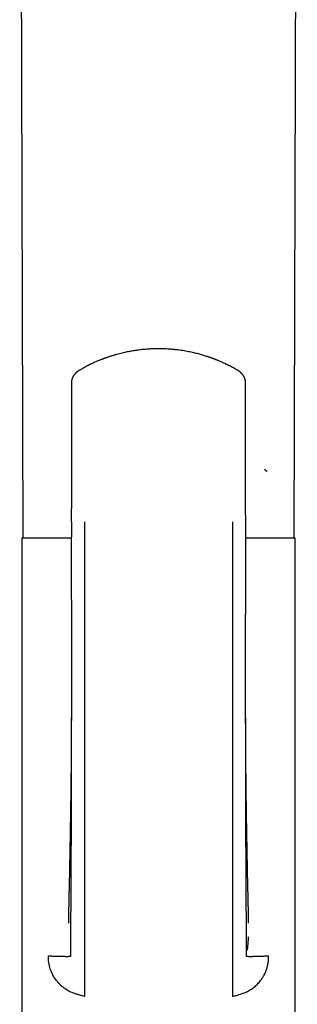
# Model space of a CAD drawing. Header units: millimetres. Extents: x 8 to 676, y 12 to 869.
# Tile 57 of 75: x 391 to 416, y 690 to 780. Entities that reach past the tile are written whole.
import ezdxf

# ---------------------------------------------------------------- set-up
doc = ezdxf.new("R2010")
doc.units = ezdxf.units.MM

msp = doc.modelspace()

# ---------------------------------------------------------------- linework, layer by layer
at = {"color": 7, "linetype": 'Continuous', "lineweight": 30}
for p, q in [((395.953, 746.739), (395.951, 746.732)), ((395.933, 734.095), (395.936, 734.094)), ((391.436, 732.596), (391.436, 667.596)), ((395.929, 732.596), (391.436, 732.596)), ((416.236, 732.596), (411.748, 732.596)), ((416.236, 667.596), (416.236, 732.596)), ((397.136, 691.048), (396.836, 691.137)), ((410.536, 691.048), (410.836, 691.137))]:
    msp.add_line(p, q, dxfattribs=at)
at = {"color": 7, "linetype": 'Continuous', "lineweight": 30, "flags": 128}
for points in [[(391.243, 838.185), (391.353, 795.437), (391.516, 732.596)], [(416.157, 732.596), (416.319, 795.432), (416.43, 838.187)]]:
    msp.add_lwpolyline(points, dxfattribs=at)
at = {"color": 7, "linetype": 'Continuous', "lineweight": 30}
for points, knots in [([(411.034, 747.806), (410.967, 747.845), (410.837, 747.922), (410.643, 748.031), (410.458, 748.132), (410.28, 748.225), (410.111, 748.311), (409.942, 748.393), (409.774, 748.472), (409.609, 748.547), (409.457, 748.614), (409.322, 748.671), (409.203, 748.721), (409.1, 748.762), (409.009, 748.798), (408.929, 748.829), (408.864, 748.854), (408.813, 748.873), (408.773, 748.888), (408.739, 748.9), (408.71, 748.911), (408.687, 748.919), (408.666, 748.927), (408.642, 748.935), (408.611, 748.947), (408.57, 748.961), (408.513, 748.981), (408.442, 749.006), (408.361, 749.033), (408.281, 749.06), (408.165, 749.098), (408.015, 749.145), (407.833, 749.199), (407.649, 749.252), (407.457, 749.304), (407.25, 749.356), (407.032, 749.408), (406.801, 749.46), (406.557, 749.509), (406.3, 749.557), (406.031, 749.602), (405.749, 749.643), (405.455, 749.68), (405.151, 749.712), (404.843, 749.737), (404.538, 749.755), (404.241, 749.767), (403.929, 749.773), (403.605, 749.771), (403.27, 749.762), (402.948, 749.745), (402.638, 749.722), (402.341, 749.693), (402.075, 749.662), (401.84, 749.631), (401.633, 749.6), (401.428, 749.566), (401.218, 749.528), (400.997, 749.485), (400.768, 749.436), (400.531, 749.382), (400.287, 749.322), (400.033, 749.254), (399.82, 749.193), (399.651, 749.142), (399.527, 749.103), (399.408, 749.065), (399.296, 749.028), (399.199, 748.994), (399.115, 748.965), (399.052, 748.943), (399.008, 748.927), (398.979, 748.917), (398.955, 748.908), (398.935, 748.9), (398.919, 748.895), (398.904, 748.889), (398.884, 748.881), (398.852, 748.87), (398.809, 748.853), (398.753, 748.832), (398.687, 748.807), (398.609, 748.776), (398.515, 748.739), (398.405, 748.694), (398.278, 748.64), (398.138, 748.58), (397.984, 748.511), (397.817, 748.434), (397.642, 748.35), (397.458, 748.258), (397.267, 748.16), (397.066, 748.051), (396.855, 747.933), (396.712, 747.849), (396.639, 747.806)], [0, 0, 0, 0, 0.015692, 0.030639, 0.044843, 0.058302, 0.071017, 0.082987, 0.09614, 0.108258, 0.119343, 0.129394, 0.137635, 0.145022, 0.151556, 0.157236, 0.162062, 0.165433, 0.168225, 0.170583, 0.172639, 0.174255, 0.175483, 0.177087, 0.179325, 0.182196, 0.1857, 0.191366, 0.197092, 0.202745, 0.208324, 0.221316, 0.233894, 0.24606, 0.259332, 0.273383, 0.288211, 0.303817, 0.3202, 0.33736, 0.355297, 0.374011, 0.393502, 0.41377, 0.434208, 0.454231, 0.473738, 0.49273, 0.515461, 0.537403, 0.558559, 0.578931, 0.598518, 0.617322, 0.631546, 0.645286, 0.658638, 0.672591, 0.687406, 0.703086, 0.71886, 0.735426, 0.752784, 0.770936, 0.779344, 0.787913, 0.796524, 0.804337, 0.811187, 0.817074, 0.821997, 0.824364, 0.82642, 0.828165, 0.829576, 0.830635, 0.831457, 0.832756, 0.835037, 0.838141, 0.842069, 0.846822, 0.852398, 0.858799, 0.866946, 0.876129, 0.886347, 0.897601, 0.909891, 0.923216, 0.93673, 0.951165, 0.966522, 0.9828, 1, 1, 1, 1]), ([(396.639, 747.806), (396.624, 747.796), (396.596, 747.779), (396.559, 747.755), (396.529, 747.735), (396.505, 747.717), (396.485, 747.702), (396.467, 747.689), (396.45, 747.676), (396.433, 747.662), (396.414, 747.646), (396.39, 747.626), (396.361, 747.6), (396.328, 747.569), (396.299, 747.54), (396.272, 747.512), (396.247, 747.484), (396.22, 747.452), (396.191, 747.417), (396.165, 747.381), (396.141, 747.347), (396.119, 747.312), (396.093, 747.27), (396.068, 747.222), (396.044, 747.173), (396.025, 747.129), (396.01, 747.088), (395.997, 747.049), (395.986, 747.014), (395.977, 746.98), (395.97, 746.947), (395.962, 746.909), (395.954, 746.86), (395.947, 746.799), (395.946, 746.755), (395.945, 746.731)], [0, 0, 0, 0, 0.03885, 0.071701, 0.098452, 0.119, 0.138352, 0.154262, 0.170143, 0.186999, 0.205043, 0.224578, 0.258685, 0.293855, 0.326414, 0.353898, 0.380606, 0.412297, 0.449279, 0.483806, 0.51355, 0.5425, 0.57807, 0.623644, 0.663858, 0.699085, 0.731975, 0.760255, 0.789673, 0.814687, 0.83627, 0.864435, 0.90134, 0.946651, 1, 1, 1, 1]), ([(411.727, 746.731), (411.726, 746.755), (411.725, 746.799), (411.719, 746.86), (411.711, 746.909), (411.703, 746.948), (411.695, 746.981), (411.687, 747.014), (411.676, 747.049), (411.663, 747.086), (411.65, 747.122), (411.634, 747.16), (411.616, 747.2), (411.594, 747.243), (411.571, 747.283), (411.55, 747.318), (411.529, 747.35), (411.505, 747.385), (411.475, 747.425), (411.444, 747.463), (411.414, 747.497), (411.386, 747.527), (411.357, 747.557), (411.323, 747.589), (411.288, 747.622), (411.251, 747.653), (411.225, 747.674), (411.206, 747.688), (411.195, 747.697), (411.182, 747.707), (411.166, 747.719), (411.143, 747.735), (411.114, 747.755), (411.077, 747.779), (411.049, 747.796), (411.033, 747.806)], [0, 0, 0, 0, 0.053411, 0.098751, 0.135661, 0.163808, 0.185356, 0.210346, 0.239758, 0.268038, 0.296248, 0.325648, 0.358384, 0.3955, 0.433714, 0.46131, 0.486464, 0.519934, 0.559044, 0.599227, 0.631599, 0.661508, 0.693029, 0.726947, 0.767617, 0.803134, 0.834162, 0.84495, 0.855792, 0.866733, 0.881001, 0.90155, 0.9283, 0.961151, 1, 1, 1, 1]), ([(395.948, 746.739), (395.947, 746.346), (395.945, 745.468), (395.942, 744.104), (395.94, 742.647), (395.937, 741.189), (395.935, 739.74), (395.933, 738.299), (395.931, 736.868), (395.929, 735.466), (395.928, 734.542), (395.928, 734.095)], [0, 0, 0, 0, 0.0931351, 0.2084292, 0.3237029, 0.4389662, 0.5542252, 0.667424, 0.7806196, 0.8938076, 1, 1, 1, 1]), ([(411.745, 734.096), (411.744, 734.552), (411.743, 735.493), (411.741, 736.92), (411.74, 738.378), (411.737, 739.835), (411.735, 741.284), (411.733, 742.725), (411.73, 744.156), (411.728, 745.494), (411.726, 746.354), (411.725, 746.738)], [0, 0, 0, 0, 0.108142, 0.223409, 0.338684, 0.453962, 0.569243, 0.682469, 0.795705, 0.908962, 1, 1, 1, 1]), ([(411.726, 746.738), (411.727, 746.738), (411.728, 746.735), (411.727, 746.733), (411.726, 746.731)], [0, 0, 0, 0, 0.055839, 1, 1, 1, 1]), ([(413.706, 738.657), (413.691, 738.658), (413.662, 738.662), (413.626, 738.676), (413.599, 738.691), (413.576, 738.708), (413.554, 738.73), (413.531, 738.761), (413.511, 738.803), (413.507, 738.836), (413.505, 738.854)], [0, 0, 0, 0, 0.1480413, 0.276574, 0.3781471, 0.4534812, 0.549536, 0.6772059, 0.8307151, 1, 1, 1, 1]), ([(395.932, 734.096), (395.932, 733.892), (395.931, 733.488), (395.929, 732.888), (395.928, 732.3), (395.928, 731.724), (395.927, 731.16), (395.927, 730.609), (395.927, 730.07), (395.927, 729.535), (395.927, 729.006), (395.928, 728.482), (395.928, 727.972), (395.928, 727.476), (395.929, 726.995), (395.929, 726.527), (395.929, 726.074), (395.93, 725.635), (395.93, 725.21), (395.93, 724.8), (395.931, 724.403), (395.931, 724.028), (395.931, 723.674), (395.931, 723.339), (395.932, 723.017), (395.932, 722.707), (395.932, 722.274), (395.933, 721.714), (395.933, 721.025), (395.933, 720.34), (395.933, 719.658), (395.934, 718.979), (395.934, 718.197), (395.934, 717.577), (395.934, 717.121), (395.933, 716.938), (395.933, 716.765), (395.932, 716.593), (395.931, 716.423), (395.93, 716.256), (395.929, 716.104), (395.928, 715.965), (395.928, 715.841), (395.927, 715.764), (395.927, 715.727)], [0, 0, 0, 0, 0.033094, 0.065562, 0.097391, 0.128575, 0.159103, 0.188969, 0.218166, 0.246689, 0.275842, 0.304244, 0.331893, 0.358783, 0.384913, 0.410279, 0.434881, 0.458715, 0.481782, 0.50408, 0.525608, 0.546368, 0.565239, 0.583429, 0.600939, 0.617769, 0.633922, 0.67162, 0.709123, 0.746452, 0.783614, 0.820618, 0.857469, 0.911688, 0.922193, 0.932207, 0.941699, 0.950673, 0.960683, 0.969967, 0.978531, 0.986384, 0.993535, 1, 1, 1, 1]), ([(397.136, 734.096), (397.136, 732.623), (397.136, 729.678), (397.136, 725.269), (397.136, 720.872), (397.136, 716.491), (397.136, 712.372), (397.136, 708.514), (397.136, 704.913), (397.136, 702.227), (397.136, 700.442), (397.136, 699.551), (397.136, 698.661), (397.136, 697.771), (397.136, 696.905), (397.136, 696.146), (397.136, 695.503), (397.136, 694.974), (397.136, 694.507), (397.136, 694.076), (397.136, 693.714), (397.136, 693.441), (397.136, 693.339), (397.136, 693.288)], [0, 0, 0, 0, 0.100118, 0.200225, 0.300317, 0.400397, 0.500464, 0.58384, 0.667207, 0.750568, 0.771408, 0.792247, 0.813086, 0.833919, 0.854718, 0.8755, 0.891066, 0.906639, 0.922195, 0.937735, 0.958479, 0.979224, 1, 1, 1, 1]), ([(410.536, 734.096), (410.536, 733.524), (410.536, 732.38), (410.536, 730.666), (410.536, 728.953), (410.536, 727.24), (410.536, 725.527), (410.536, 723.813), (410.536, 722.145), (410.536, 720.526), (410.536, 718.956), (410.536, 717.389), (410.536, 715.829), (410.536, 714.275), (410.536, 712.755), (410.536, 711.269), (410.536, 709.815), (410.536, 708.368), (410.536, 707.025), (410.536, 705.781), (410.536, 704.631), (410.536, 703.469), (410.536, 702.352), (410.536, 701.278), (410.536, 700.247), (410.536, 699.417), (410.536, 698.789), (410.536, 698.371), (410.536, 697.95), (410.536, 697.531), (410.536, 697.115), (410.536, 696.748), (410.536, 696.43), (410.536, 696.159), (410.536, 695.894), (410.536, 695.635), (410.536, 695.385), (410.536, 695.144), (410.536, 694.915), (410.536, 694.699), (410.536, 694.497), (410.536, 694.311), (410.536, 694.141), (410.536, 693.988), (410.536, 693.852), (410.536, 693.732), (410.536, 693.618), (410.536, 693.514), (410.536, 693.421), (410.536, 693.345), (410.536, 693.307), (410.536, 693.288)], [0, 0, 0, 0, 0.038871, 0.077719, 0.116565, 0.155432, 0.194343, 0.233327, 0.272387, 0.308233, 0.344083, 0.379894, 0.415629, 0.451255, 0.486724, 0.520375, 0.553833, 0.5872, 0.620611, 0.647017, 0.673663, 0.700641, 0.728041, 0.751687, 0.775748, 0.800243, 0.809985, 0.819794, 0.829669, 0.839611, 0.84962, 0.859695, 0.866605, 0.873544, 0.880514, 0.887516, 0.894554, 0.90162, 0.908707, 0.915814, 0.922937, 0.930068, 0.937198, 0.944314, 0.951414, 0.958492, 0.965539, 0.974284, 0.982952, 0.991531, 1, 1, 1, 1]), ([(411.745, 715.727), (411.745, 715.733), (411.745, 715.745), (411.744, 715.776), (411.742, 715.818), (411.741, 715.87), (411.74, 715.931), (411.74, 716.003), (411.739, 716.083), (411.739, 716.168), (411.739, 716.257), (411.739, 716.393), (411.739, 716.58), (411.739, 716.813), (411.739, 717.051), (411.739, 717.293), (411.739, 717.547), (411.739, 717.816), (411.739, 718.099), (411.739, 718.397), (411.739, 718.708), (411.739, 719.032), (411.739, 719.369), (411.739, 719.719), (411.739, 720.342), (411.74, 721.233), (411.741, 722.39), (411.741, 723.547), (411.743, 724.711), (411.744, 725.881), (411.745, 727.057), (411.746, 727.957), (411.746, 728.58), (411.746, 728.924), (411.747, 729.263), (411.747, 729.594), (411.747, 729.914), (411.747, 730.224), (411.747, 730.523), (411.747, 730.824), (411.747, 731.127), (411.747, 731.429), (411.747, 731.718), (411.747, 731.994), (411.747, 732.255), (411.747, 732.503), (411.747, 732.709), (411.747, 732.876), (411.747, 733.008), (411.747, 733.139), (411.747, 733.273), (411.747, 733.416), (411.747, 733.57), (411.746, 733.735), (411.746, 733.912), (411.746, 734.033), (411.746, 734.096)], [0, 0, 0, 0, 0.002477, 0.005055, 0.007869, 0.011026, 0.014538, 0.018504, 0.02295, 0.027648, 0.032499, 0.037502, 0.049897, 0.063138, 0.075674, 0.088884, 0.102767, 0.117323, 0.13287, 0.149119, 0.166068, 0.18372, 0.202074, 0.221132, 0.240894, 0.303736, 0.366563, 0.42939, 0.492228, 0.555933, 0.619618, 0.683251, 0.701985, 0.720712, 0.739161, 0.757037, 0.77434, 0.79107, 0.807227, 0.822809, 0.839916, 0.856275, 0.871884, 0.886746, 0.90086, 0.914228, 0.926849, 0.934253, 0.941374, 0.948219, 0.955352, 0.963136, 0.971413, 0.980317, 0.989846, 1, 1, 1, 1]), ([(395.928, 716.3), (395.927, 715.884), (395.926, 714.937), (395.923, 713.457), (395.919, 711.857), (395.915, 710.251), (395.912, 708.838), (395.908, 707.621), (395.905, 706.602), (395.902, 705.59), (395.898, 704.587), (395.894, 703.595), (395.891, 702.618), (395.888, 701.73), (395.884, 700.929), (395.881, 700.214), (395.875, 699.511), (395.87, 698.943), (395.865, 698.51), (395.862, 698.208), (395.859, 697.912), (395.857, 697.622), (395.855, 697.339), (395.853, 697.064), (395.851, 696.807), (395.85, 696.569), (395.849, 696.35), (395.848, 696.144), (395.847, 695.951), (395.846, 695.774), (395.846, 695.613), (395.845, 695.468), (395.845, 695.34), (395.845, 695.227), (395.845, 695.125), (395.845, 695.034), (395.845, 694.954), (395.845, 694.888), (395.845, 694.833), (395.845, 694.785), (395.845, 694.744), (395.845, 694.714), (395.846, 694.697), (395.846, 694.688), (395.845, 694.683), (395.837, 694.681), (395.816, 694.678), (395.781, 694.675), (395.734, 694.673), (395.674, 694.671), (395.599, 694.67), (395.512, 694.669), (395.413, 694.67), (395.304, 694.671), (395.18, 694.673), (395.041, 694.675), (394.894, 694.679), (394.743, 694.683), (394.589, 694.687), (394.423, 694.693), (394.244, 694.699), (394.053, 694.706), (393.914, 694.712), (393.844, 694.715)], [0, 0, 0, 0, 0.037754, 0.08611, 0.134734, 0.183673, 0.232802, 0.26408, 0.295284, 0.326329, 0.357133, 0.387614, 0.417695, 0.447299, 0.469724, 0.491796, 0.51351, 0.534872, 0.544346, 0.553746, 0.563076, 0.572334, 0.581521, 0.590637, 0.599676, 0.607785, 0.615837, 0.623834, 0.631784, 0.639706, 0.64762, 0.655542, 0.663493, 0.671493, 0.679556, 0.688673, 0.697911, 0.7073, 0.716858, 0.726604, 0.739679, 0.753138, 0.767014, 0.777912, 0.789087, 0.800548, 0.812317, 0.824411, 0.836601, 0.849073, 0.861803, 0.874767, 0.88674, 0.898876, 0.911164, 0.923588, 0.936128, 0.946655, 0.957244, 0.967884, 0.978563, 0.98927, 1, 1, 1, 1]), ([(395.928, 716.304), (395.928, 716.289), (395.928, 716.257), (395.928, 716.205), (395.928, 716.147), (395.928, 716.085), (395.927, 716.023), (395.927, 715.965), (395.927, 715.914), (395.927, 715.868), (395.927, 715.823), (395.927, 715.769), (395.927, 715.705), (395.927, 715.638), (395.926, 715.572), (395.926, 715.512), (395.926, 715.458), (395.926, 715.409), (395.926, 715.359), (395.926, 715.304), (395.925, 715.239), (395.925, 715.165), (395.925, 715.082), (395.924, 715.001), (395.924, 714.929), (395.924, 714.869), (395.924, 714.816), (395.923, 714.769), (395.923, 714.725), (395.923, 714.67), (395.923, 714.599), (395.922, 714.509), (395.922, 714.41), (395.921, 714.307), (395.921, 714.209), (395.92, 714.12), (395.92, 714.044), (395.92, 713.978), (395.919, 713.921), (395.919, 713.872), (395.919, 713.824), (395.919, 713.772), (395.918, 713.716), (395.918, 713.654), (395.917, 713.587), (395.917, 713.516), (395.916, 713.432), (395.916, 713.338), (395.915, 713.235), (395.914, 713.135), (395.914, 713.046), (395.913, 712.965), (395.913, 712.887), (395.912, 712.805), (395.912, 712.73), (395.911, 712.666), (395.911, 712.616), (395.91, 712.571), (395.91, 712.529), (395.91, 712.477), (395.909, 712.412), (395.908, 712.334), (395.908, 712.246), (395.907, 712.148), (395.906, 712.042), (395.905, 711.935), (395.904, 711.831), (395.903, 711.733), (395.902, 711.641), (395.901, 711.55), (395.901, 711.458), (395.9, 711.366), (395.899, 711.278), (395.898, 711.202), (395.897, 711.141), (395.897, 711.09), (395.896, 711.035), (395.896, 710.972), (395.895, 710.903), (395.894, 710.815), (395.893, 710.711), (395.892, 710.596), (395.89, 710.487), (395.889, 710.388), (395.888, 710.299), (395.887, 710.229), (395.887, 710.17), (395.886, 710.117), (395.885, 710.056), (395.885, 709.994), (395.884, 709.934), (395.883, 709.876), (395.882, 709.82), (395.882, 709.771), (395.881, 709.729), (395.881, 709.689), (395.88, 709.647), (395.88, 709.601), (395.879, 709.547), (395.878, 709.48), (395.877, 709.4), (395.876, 709.315), (395.875, 709.235), (395.874, 709.159), (395.873, 709.085), (395.872, 709.007), (395.871, 708.926), (395.87, 708.837), (395.868, 708.744), (395.867, 708.65), (395.866, 708.562), (395.865, 708.489), (395.864, 708.423), (395.863, 708.358), (395.862, 708.286), (395.861, 708.213), (395.86, 708.144), (395.859, 708.082), (395.858, 708.015), (395.856, 707.939), (395.855, 707.844), (395.853, 707.738), (395.852, 707.624), (395.85, 707.51), (395.848, 707.399), (395.847, 707.308), (395.846, 707.237), (395.845, 707.185), (395.844, 707.136), (395.843, 707.088), (395.842, 707.038), (395.841, 706.983), (395.84, 706.922), (395.839, 706.858), (395.838, 706.792), (395.837, 706.727), (395.836, 706.664), (395.835, 706.608), (395.834, 706.557), (395.834, 706.507), (395.833, 706.454), (395.832, 706.398), (395.831, 706.34), (395.83, 706.277), (395.829, 706.213), (395.828, 706.153), (395.827, 706.101), (395.826, 706.052), (395.825, 705.998), (395.824, 705.932), (395.823, 705.857), (395.821, 705.76), (395.819, 705.649), (395.817, 705.527), (395.815, 705.413), (395.813, 705.301), (395.811, 705.19), (395.809, 705.094), (395.808, 705.014), (395.806, 704.95), (395.805, 704.885), (395.804, 704.82), (395.803, 704.764), (395.802, 704.717), (395.802, 704.68), (395.801, 704.641), (395.8, 704.596), (395.799, 704.534), (395.798, 704.458), (395.796, 704.372), (395.795, 704.292), (395.793, 704.219), (395.792, 704.159), (395.791, 704.11), (395.79, 704.065), (395.789, 704.016), (395.789, 703.964), (395.788, 703.913), (395.787, 703.863), (395.786, 703.811), (395.785, 703.746), (395.783, 703.673), (395.782, 703.6), (395.781, 703.534), (395.779, 703.47), (395.778, 703.408), (395.777, 703.355), (395.776, 703.307), (395.776, 703.257), (395.774, 703.2), (395.773, 703.141), (395.772, 703.089), (395.772, 703.045), (395.771, 703.004), (395.77, 702.959), (395.769, 702.907), (395.768, 702.856), (395.767, 702.796), (395.765, 702.726), (395.764, 702.646), (395.762, 702.564), (395.761, 702.483), (395.759, 702.397), (395.757, 702.305), (395.755, 702.212), (395.753, 702.117), (395.752, 702.025), (395.75, 701.931), (395.748, 701.841), (395.746, 701.765), (395.745, 701.704), (395.744, 701.654), (395.742, 701.6), (395.741, 701.538), (395.74, 701.477), (395.738, 701.42), (395.737, 701.375), (395.737, 701.338), (395.736, 701.304), (395.735, 701.268), (395.733, 701.192), (395.73, 701.079), (395.727, 700.924), (395.723, 700.769), (395.719, 700.609), (395.715, 700.459), (395.711, 700.305), (395.708, 700.153), (395.704, 699.998), (395.701, 699.846), (395.698, 699.696), (395.695, 699.549), (395.692, 699.417), (395.689, 699.294), (395.687, 699.182), (395.685, 699.074), (395.683, 698.97), (395.681, 698.868), (395.679, 698.757), (395.677, 698.641), (395.675, 698.526), (395.673, 698.421), (395.671, 698.319), (395.669, 698.215), (395.667, 698.12), (395.666, 698.055), (395.665, 698.017), (395.665, 697.999), (395.665, 697.982), (395.664, 697.964), (395.664, 697.944), (395.664, 697.922), (395.663, 697.895), (395.662, 697.866), (395.662, 697.838), (395.661, 697.818), (395.661, 697.801), (395.661, 697.786), (395.66, 697.77), (395.66, 697.756), (395.66, 697.745), (395.66, 697.735), (395.659, 697.726), (395.659, 697.717), (395.659, 697.711), (395.659, 697.708), (395.659, 697.708), (395.659, 697.708)], [0, 0, 0, 0, 0.0022893, 0.0048525, 0.0076998, 0.0108388, 0.013947, 0.0166377, 0.0192722, 0.0213263, 0.0232998, 0.0258746, 0.0291258, 0.0326001, 0.0357975, 0.0387168, 0.0413595, 0.0437524, 0.0459069, 0.0486491, 0.0517851, 0.05543, 0.0595198, 0.0640294, 0.0671984, 0.0701669, 0.072753, 0.0749572, 0.0770427, 0.0792641, 0.0830176, 0.0874457, 0.0924692, 0.0975929, 0.1025663, 0.1068696, 0.1105764, 0.1137504, 0.1165406, 0.1189537, 0.1210626, 0.1235362, 0.1265384, 0.1293604, 0.1326494, 0.1363501, 0.1398837, 0.1450132, 0.1500963, 0.1551309, 0.1596619, 0.1631736, 0.1670665, 0.1712605, 0.1752084, 0.1781147, 0.1806382, 0.1826613, 0.1846455, 0.186922, 0.1903447, 0.1942428, 0.1983992, 0.2033746, 0.2086116, 0.2140725, 0.2192509, 0.2239456, 0.2285137, 0.2328949, 0.2374236, 0.2420371, 0.2464676, 0.250554, 0.2531978, 0.2555162, 0.2581713, 0.2613337, 0.2648097, 0.2684164, 0.2743452, 0.280152, 0.2855145, 0.2904532, 0.2949068, 0.2986633, 0.3009013, 0.3035762, 0.306662, 0.3099114, 0.3127479, 0.3156574, 0.3185047, 0.3209598, 0.3230083, 0.3247571, 0.3269039, 0.3291817, 0.3317136, 0.334816, 0.3392501, 0.3435914, 0.3474033, 0.3511242, 0.3549044, 0.3585544, 0.362754, 0.3669781, 0.3717436, 0.376601, 0.38099, 0.3849078, 0.3875345, 0.390758, 0.3945722, 0.3983276, 0.40174, 0.4048099, 0.407561, 0.4117838, 0.416176, 0.4218077, 0.4275616, 0.4332751, 0.4388304, 0.4442114, 0.4468676, 0.4494749, 0.4519776, 0.4543017, 0.4566668, 0.4594112, 0.4625805, 0.4658688, 0.4689816, 0.4724588, 0.475665, 0.4784752, 0.4808705, 0.4832372, 0.4860336, 0.4887586, 0.4916998, 0.4948424, 0.498186, 0.5013264, 0.5038986, 0.5059274, 0.5087769, 0.512054, 0.5158105, 0.5200959, 0.5266416, 0.5325866, 0.5383858, 0.5439392, 0.5494348, 0.5552007, 0.5583535, 0.5615759, 0.5648675, 0.5682273, 0.5713358, 0.5734263, 0.5752094, 0.5770772, 0.5793263, 0.5819564, 0.5865032, 0.5908494, 0.5949754, 0.5986651, 0.6018742, 0.6039877, 0.6062411, 0.6086982, 0.6113857, 0.6141367, 0.6164449, 0.6188883, 0.622147, 0.6262566, 0.6299484, 0.6332407, 0.6363642, 0.6397562, 0.6426481, 0.6445211, 0.6470564, 0.6502167, 0.6532516, 0.6560194, 0.6582229, 0.659975, 0.6622904, 0.6651494, 0.6678493, 0.6702351, 0.6742665, 0.6785865, 0.6825183, 0.6867959, 0.6910442, 0.6958741, 0.7009437, 0.7054399, 0.7104421, 0.7151983, 0.7200342, 0.7245559, 0.7270356, 0.7295407, 0.7323057, 0.735473, 0.7392209, 0.7418711, 0.7443659, 0.7462423, 0.7477498, 0.7496646, 0.7518634, 0.7596565, 0.7674403, 0.7759591, 0.7837975, 0.7920935, 0.7991853, 0.8078134, 0.8157635, 0.8234973, 0.8319036, 0.8399599, 0.8474489, 0.8538786, 0.8605676, 0.8666946, 0.8726717, 0.8792083, 0.885105, 0.8934668, 0.9015234, 0.9082336, 0.915711, 0.9241965, 0.9329856, 0.9405816, 0.9427802, 0.9446557, 0.9462648, 0.9481523, 0.9504349, 0.9531143, 0.9559673, 0.9606304, 0.9645493, 0.9679843, 0.9701528, 0.9729563, 0.9763552, 0.9794308, 0.9819488, 0.9840618, 0.9873245, 0.9906874, 0.994334, 0.9978721, 1, 1, 1, 1]), ([(412.014, 697.712), (412.014, 697.712), (412.014, 697.711), (412.014, 697.714), (412.013, 697.719), (412.013, 697.725), (412.013, 697.733), (412.013, 697.743), (412.013, 697.753), (412.012, 697.764), (412.012, 697.775), (412.012, 697.787), (412.012, 697.798), (412.011, 697.808), (412.011, 697.819), (412.011, 697.832), (412.011, 697.85), (412.01, 697.871), (412.01, 697.899), (412.009, 697.927), (412.009, 697.953), (412.008, 697.973), (412.008, 697.991), (412.008, 698.008), (412.007, 698.024), (412.007, 698.044), (412.006, 698.067), (412.006, 698.093), (412.005, 698.123), (412.005, 698.158), (412.004, 698.201), (412.003, 698.248), (412.002, 698.295), (412.002, 698.336), (412.001, 698.371), (412, 698.401), (412, 698.431), (411.999, 698.465), (411.998, 698.504), (411.998, 698.548), (411.997, 698.599), (411.996, 698.657), (411.995, 698.717), (411.993, 698.793), (411.991, 698.882), (411.989, 698.988), (411.987, 699.097), (411.985, 699.204), (411.983, 699.313), (411.981, 699.421), (411.979, 699.524), (411.977, 699.62), (411.975, 699.712), (411.973, 699.806), (411.97, 699.902), (411.968, 699.999), (411.966, 700.106), (411.963, 700.214), (411.961, 700.317), (411.959, 700.405), (411.957, 700.483), (411.955, 700.551), (411.954, 700.614), (411.952, 700.678), (411.95, 700.748), (411.949, 700.815), (411.947, 700.878), (411.946, 700.936), (411.944, 700.997), (411.943, 701.063), (411.941, 701.125), (411.94, 701.178), (411.939, 701.219), (411.938, 701.258), (411.937, 701.299), (411.936, 701.343), (411.935, 701.393), (411.934, 701.445), (411.932, 701.499), (411.931, 701.549), (411.93, 701.597), (411.929, 701.648), (411.928, 701.699), (411.927, 701.753), (411.925, 701.81), (411.924, 701.872), (411.923, 701.934), (411.921, 702.008), (411.92, 702.09), (411.918, 702.18), (411.916, 702.265), (411.914, 702.348), (411.913, 702.432), (411.911, 702.504), (411.91, 702.57), (411.909, 702.635), (411.908, 702.706), (411.906, 702.776), (411.905, 702.845), (411.904, 702.914), (411.902, 702.985), (411.901, 703.045), (411.9, 703.095), (411.899, 703.138), (411.899, 703.183), (411.898, 703.227), (411.897, 703.263), (411.896, 703.295), (411.896, 703.328), (411.895, 703.368), (411.894, 703.413), (411.893, 703.473), (411.892, 703.545), (411.89, 703.63), (411.889, 703.712), (411.887, 703.796), (411.886, 703.881), (411.884, 703.964), (411.883, 704.042), (411.881, 704.118), (411.88, 704.196), (411.878, 704.277), (411.877, 704.357), (411.875, 704.439), (411.874, 704.521), (411.872, 704.604), (411.871, 704.688), (411.869, 704.774), (411.868, 704.857), (411.866, 704.934), (411.865, 705.003), (411.864, 705.065), (411.863, 705.118), (411.862, 705.164), (411.861, 705.204), (411.861, 705.242), (411.86, 705.284), (411.859, 705.333), (411.858, 705.386), (411.857, 705.443), (411.856, 705.502), (411.855, 705.563), (411.854, 705.622), (411.853, 705.674), (411.852, 705.721), (411.851, 705.765), (411.851, 705.811), (411.85, 705.859), (411.849, 705.922), (411.847, 705.995), (411.846, 706.076), (411.845, 706.154), (411.843, 706.234), (411.842, 706.318), (411.841, 706.402), (411.839, 706.483), (411.838, 706.572), (411.836, 706.671), (411.834, 706.78), (411.832, 706.889), (411.831, 706.986), (411.829, 707.074), (411.828, 707.151), (411.827, 707.226), (411.826, 707.293), (411.825, 707.35), (411.824, 707.398), (411.824, 707.442), (411.823, 707.486), (411.822, 707.536), (411.821, 707.593), (411.82, 707.658), (411.819, 707.736), (411.818, 707.825), (411.816, 707.924), (411.815, 708.022), (411.813, 708.114), (411.812, 708.189), (411.811, 708.248), (411.811, 708.296), (411.81, 708.347), (411.809, 708.407), (411.808, 708.473), (411.807, 708.541), (411.806, 708.612), (411.805, 708.682), (411.804, 708.75), (411.803, 708.81), (411.803, 708.863), (411.802, 708.913), (411.801, 708.964), (411.801, 709.019), (411.8, 709.08), (411.799, 709.145), (411.798, 709.21), (411.797, 709.273), (411.796, 709.329), (411.796, 709.383), (411.795, 709.438), (411.794, 709.496), (411.793, 709.565), (411.792, 709.642), (411.791, 709.722), (411.79, 709.797), (411.79, 709.872), (411.789, 709.949), (411.788, 710.027), (411.787, 710.109), (411.786, 710.197), (411.784, 710.296), (411.783, 710.397), (411.782, 710.481), (411.782, 710.543), (411.781, 710.586), (411.781, 710.628), (411.78, 710.672), (411.78, 710.726), (411.779, 710.791), (411.778, 710.868), (411.777, 710.954), (411.776, 711.049), (411.775, 711.15), (411.774, 711.249), (411.773, 711.333), (411.773, 711.4), (411.772, 711.454), (411.772, 711.509), (411.771, 711.571), (411.77, 711.641), (411.77, 711.714), (411.769, 711.784), (411.768, 711.847), (411.768, 711.904), (411.767, 711.955), (411.767, 712.003), (411.767, 712.052), (411.766, 712.107), (411.766, 712.17), (411.765, 712.238), (411.764, 712.323), (411.763, 712.422), (411.763, 712.532), (411.762, 712.637), (411.761, 712.736), (411.76, 712.828), (411.76, 712.913), (411.759, 712.988), (411.759, 713.062), (411.758, 713.139), (411.757, 713.225), (411.757, 713.307), (411.756, 713.38), (411.756, 713.44), (411.756, 713.494), (411.755, 713.571), (411.755, 713.677), (411.754, 713.814), (411.753, 713.957), (411.752, 714.079), (411.752, 714.18), (411.751, 714.254), (411.751, 714.321), (411.751, 714.38), (411.75, 714.437), (411.75, 714.501), (411.75, 714.575), (411.749, 714.658), (411.749, 714.744), (411.749, 714.83), (411.748, 714.913), (411.748, 714.994), (411.748, 715.077), (411.747, 715.164), (411.747, 715.254), (411.747, 715.341), (411.747, 715.424), (411.746, 715.507), (411.746, 715.593), (411.746, 715.679), (411.746, 715.764), (411.745, 715.849), (411.745, 715.924), (411.745, 715.99), (411.745, 716.043), (411.745, 716.097), (411.745, 716.15), (411.745, 716.206), (411.744, 716.264), (411.744, 716.304), (411.744, 716.325)], [0, 0, 0, 0, 0.001008, 0.005407, 0.008182, 0.01089, 0.013591, 0.016345, 0.019262, 0.021447, 0.023864, 0.026374, 0.028483, 0.030148, 0.031532, 0.033839, 0.036406, 0.039378, 0.042961, 0.047154, 0.049859, 0.052115, 0.053933, 0.055631, 0.057358, 0.059107, 0.06159, 0.064057, 0.066681, 0.06986, 0.073587, 0.077734, 0.081554, 0.084707, 0.087197, 0.089349, 0.091375, 0.093825, 0.096524, 0.099562, 0.102987, 0.106838, 0.110943, 0.114779, 0.121193, 0.127517, 0.134096, 0.140344, 0.146157, 0.152637, 0.158593, 0.163248, 0.16838, 0.17353, 0.17853, 0.183581, 0.189012, 0.195319, 0.200466, 0.20502, 0.209009, 0.212504, 0.215508, 0.218681, 0.222488, 0.226277, 0.229165, 0.232228, 0.23536, 0.238624, 0.242495, 0.244939, 0.247013, 0.24886, 0.251025, 0.253459, 0.255699, 0.258802, 0.261541, 0.264185, 0.266604, 0.269136, 0.272172, 0.274525, 0.277628, 0.281133, 0.28425, 0.287307, 0.292614, 0.297045, 0.301277, 0.305654, 0.309911, 0.314218, 0.31671, 0.32006, 0.324067, 0.32759, 0.330797, 0.334633, 0.338217, 0.341628, 0.343719, 0.345906, 0.348264, 0.350587, 0.35252, 0.353825, 0.355464, 0.357548, 0.359953, 0.36222, 0.366785, 0.370794, 0.37514, 0.379299, 0.383526, 0.38818, 0.391797, 0.395415, 0.399593, 0.40366, 0.407694, 0.41184, 0.416004, 0.420082, 0.42442, 0.42878, 0.43307, 0.436958, 0.440441, 0.443526, 0.446227, 0.448545, 0.450483, 0.452235, 0.454313, 0.456731, 0.459642, 0.462308, 0.465307, 0.46858, 0.471543, 0.474229, 0.476408, 0.478557, 0.480859, 0.483311, 0.485908, 0.49025, 0.494374, 0.498075, 0.502013, 0.506412, 0.510729, 0.514605, 0.51859, 0.524037, 0.529533, 0.534918, 0.54038, 0.544056, 0.548107, 0.551987, 0.555316, 0.558115, 0.56055, 0.562519, 0.564647, 0.567131, 0.569971, 0.573205, 0.576913, 0.581541, 0.586564, 0.591638, 0.596309, 0.600273, 0.602764, 0.605076, 0.607496, 0.610439, 0.613905, 0.617408, 0.620602, 0.624486, 0.627837, 0.630769, 0.633453, 0.635686, 0.638204, 0.640982, 0.643995, 0.647243, 0.650656, 0.653717, 0.656557, 0.659057, 0.661743, 0.664641, 0.667752, 0.671995, 0.67602, 0.679648, 0.683186, 0.687082, 0.691116, 0.694806, 0.699225, 0.704221, 0.709458, 0.71417, 0.716654, 0.718631, 0.720601, 0.722798, 0.725223, 0.728578, 0.732367, 0.736621, 0.741321, 0.746449, 0.751543, 0.755965, 0.75886, 0.761505, 0.764013, 0.766983, 0.770558, 0.774358, 0.777819, 0.780919, 0.78367, 0.786197, 0.788458, 0.790712, 0.793427, 0.79661, 0.800006, 0.803449, 0.809131, 0.814669, 0.819684, 0.824484, 0.82926, 0.833345, 0.836937, 0.840296, 0.844179, 0.848382, 0.85289, 0.85626, 0.859155, 0.861631, 0.864181, 0.870525, 0.877259, 0.884279, 0.891486, 0.895252, 0.898997, 0.902336, 0.905077, 0.907703, 0.910726, 0.914453, 0.918535, 0.922907, 0.927121, 0.931118, 0.935044, 0.938929, 0.943294, 0.947778, 0.95209, 0.956055, 0.959969, 0.96426, 0.968629, 0.972646, 0.97661, 0.980955, 0.983549, 0.986148, 0.988728, 0.991288, 0.993862, 0.996735, 1, 1, 1, 1]), ([(413.828, 694.715), (413.769, 694.712), (413.649, 694.707), (413.483, 694.701), (413.325, 694.695), (413.177, 694.69), (413.039, 694.686), (412.909, 694.682), (412.781, 694.679), (412.657, 694.676), (412.538, 694.673), (412.43, 694.672), (412.331, 694.67), (412.243, 694.67), (412.161, 694.669), (412.086, 694.67), (412.02, 694.67), (411.964, 694.672), (411.919, 694.673), (411.883, 694.675), (411.856, 694.678), (411.838, 694.68), (411.829, 694.682), (411.827, 694.685), (411.827, 694.689), (411.827, 694.697), (411.827, 694.71), (411.828, 694.73), (411.828, 694.757), (411.828, 694.792), (411.828, 694.834), (411.828, 694.88), (411.828, 694.93), (411.828, 694.988), (411.828, 695.054), (411.828, 695.128), (411.828, 695.211), (411.828, 695.302), (411.827, 695.403), (411.827, 695.516), (411.827, 695.64), (411.826, 695.775), (411.826, 695.921), (411.825, 696.078), (411.824, 696.246), (411.824, 696.422), (411.823, 696.607), (411.821, 696.812), (411.82, 697.039), (411.818, 697.287), (411.816, 697.542), (411.814, 697.803), (411.812, 698.07), (411.809, 698.341), (411.806, 698.694), (411.801, 699.13), (411.796, 699.649), (411.792, 700.236), (411.788, 700.892), (411.785, 701.618), (411.783, 702.355), (411.78, 703.151), (411.777, 704.006), (411.773, 704.919), (411.77, 705.842), (411.767, 706.771), (411.764, 707.706), (411.761, 708.776), (411.758, 709.981), (411.755, 711.317), (411.752, 712.65), (411.749, 713.978), (411.746, 715.201), (411.745, 715.983), (411.744, 716.322)], [0, 0, 0, 0, 0.009192, 0.018368, 0.027525, 0.036657, 0.045757, 0.054817, 0.06383, 0.07428, 0.084653, 0.094935, 0.105117, 0.115191, 0.12515, 0.136158, 0.146999, 0.157659, 0.168125, 0.178381, 0.18841, 0.197659, 0.206717, 0.215594, 0.224297, 0.232832, 0.24346, 0.25384, 0.263988, 0.273918, 0.283643, 0.291153, 0.298556, 0.305863, 0.313083, 0.320233, 0.326953, 0.333627, 0.340264, 0.346873, 0.353467, 0.360058, 0.366654, 0.373268, 0.379911, 0.386589, 0.393307, 0.400064, 0.408255, 0.416509, 0.424822, 0.433194, 0.441624, 0.450113, 0.45866, 0.474488, 0.490514, 0.506736, 0.528774, 0.551166, 0.573885, 0.596898, 0.624631, 0.652673, 0.680964, 0.709439, 0.738036, 0.766691, 0.807523, 0.848245, 0.888763, 0.929065, 0.969203, 1, 1, 1, 1]), ([(411.905, 695.262), (411.905, 695.263), (411.905, 695.264), (411.906, 695.271), (411.907, 695.278), (411.908, 695.286), (411.91, 695.297), (411.911, 695.311), (411.913, 695.326), (411.915, 695.342), (411.916, 695.356), (411.918, 695.367), (411.919, 695.378), (411.922, 695.409), (411.928, 695.461), (411.937, 695.538), (411.946, 695.624), (411.955, 695.716), (411.966, 695.839), (411.979, 695.991), (411.989, 696.137), (411.996, 696.242), (412, 696.305), (412.002, 696.353), (412.004, 696.39), (412.006, 696.417), (412.007, 696.438), (412.007, 696.453), (412.008, 696.463), (412.008, 696.467), (412.008, 696.467), (412.008, 696.466)], [0, 0, 0, 0, 0.068439, 0.10647, 0.146133, 0.186733, 0.222038, 0.250735, 0.273123, 0.286158, 0.296575, 0.301143, 0.305521, 0.314544, 0.348481, 0.390271, 0.43984, 0.491926, 0.543687, 0.644421, 0.743924, 0.784539, 0.821479, 0.855325, 0.879127, 0.901969, 0.924262, 0.946438, 0.968933, 0.992158, 1, 1, 1, 1]), ([(396.258, 691.32), (396.092, 691.382), (395.764, 691.506), (395.396, 691.73), (395.126, 691.937), (394.936, 692.107), (394.756, 692.293), (394.514, 692.582), (394.245, 692.986), (394.006, 693.539), (393.863, 694.119), (393.85, 694.518), (393.844, 694.715)], [0, 0, 0, 0, 0.127782, 0.252442, 0.314117, 0.375606, 0.437115, 0.498847, 0.642797, 0.77029, 0.886942, 1, 1, 1, 1]), ([(411.415, 691.32), (411.484, 691.344), (411.62, 691.393), (411.817, 691.479), (412.004, 691.574), (412.183, 691.678), (412.354, 691.792), (412.516, 691.914), (412.67, 692.046), (412.817, 692.188), (412.955, 692.338), (413.063, 692.469), (413.142, 692.574), (413.196, 692.65), (413.248, 692.726), (413.298, 692.802), (413.344, 692.88), (413.389, 692.958), (413.443, 693.057), (413.503, 693.18), (413.567, 693.328), (413.617, 693.457), (413.654, 693.567), (413.681, 693.654), (413.706, 693.742), (413.729, 693.83), (413.749, 693.918), (413.767, 694.006), (413.787, 694.116), (413.805, 694.248), (413.82, 694.404), (413.829, 694.559), (413.828, 694.663), (413.828, 694.715)], [0, 0, 0, 0, 0.052545, 0.104271, 0.155267, 0.205626, 0.255445, 0.304823, 0.353863, 0.40267, 0.451349, 0.500008, 0.521915, 0.543445, 0.564609, 0.58542, 0.60589, 0.626033, 0.645863, 0.68145, 0.716131, 0.750011, 0.769329, 0.78832, 0.807008, 0.825416, 0.843569, 0.861492, 0.879213, 0.909817, 0.940042, 0.970048, 1, 1, 1, 1]), ([(397.136, 693.288), (397.136, 693.238), (397.136, 693.142), (397.136, 693.056), (397.136, 692.9), (397.136, 692.686), (397.136, 692.466), (397.136, 692.266), (397.136, 692.019), (397.136, 691.722), (397.136, 691.391), (397.136, 691.162), (397.136, 691.048)], [0, 0, 0, 0, 0.210823, 0.404628, 0.577574, 0.693787, 0.748434, 0.801209, 0.85243, 0.902333, 0.951441, 1, 1, 1, 1]), ([(410.536, 693.288), (410.536, 693.258), (410.536, 693.198), (410.536, 693.149), (410.536, 693.098), (410.536, 693.04), (410.536, 692.961), (410.536, 692.868), (410.536, 692.756), (410.536, 692.641), (410.536, 692.519), (410.536, 692.399), (410.536, 692.271), (410.536, 692.14), (410.536, 692.01), (410.536, 691.868), (410.536, 691.716), (410.536, 691.555), (410.536, 691.388), (410.536, 691.219), (410.536, 691.105), (410.536, 691.048)], [0, 0, 0, 0, 0.107221, 0.210735, 0.309963, 0.404438, 0.493661, 0.577339, 0.636709, 0.693587, 0.730242, 0.765996, 0.800996, 0.826793, 0.852259, 0.87739, 0.902236, 0.926899, 0.951401, 0.975749, 1, 1, 1, 1]), ([(410.836, 691.137), (410.946, 691.171), (411.142, 691.231), (411.331, 691.292), (411.415, 691.32)], [0, 0, 0, 0, 0.5599773, 1, 1, 1, 1])]:
    msp.add_open_spline(points, degree=3, knots=knots, dxfattribs=at)
msp.add_open_spline([(396.836, 691.137), (396.738, 691.167), (396.543, 691.228), (396.353, 691.29), (396.258, 691.32)], degree=3, dxfattribs=at)

doc.saveas('drawing.dxf')
